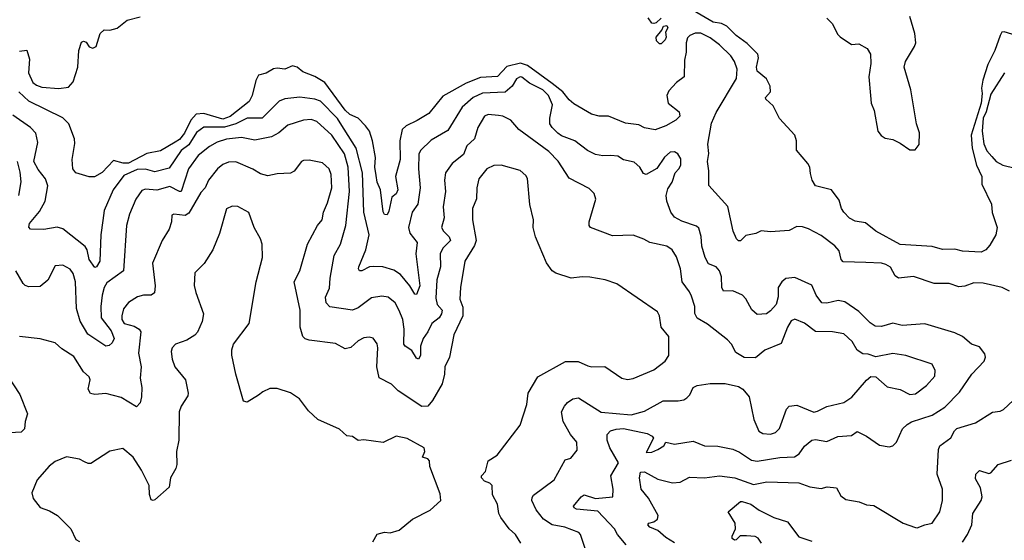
# Model space of a CAD drawing. Extents: x 2143765 to 2212931, y 878955 to 1017455.
# Tile 127 of 256: x 2190527 to 2195757, y 924153 to 926918. Entities that reach past the tile are written whole.
import ezdxf

# ---------------------------------------------------------------- set-up
doc = ezdxf.new("R2010")
doc.units = 0

msp = doc.modelspace()

# ---------------------------------------------------------------- linework, layer by layer
at = {"layer": '0CON20XD'}
for points in [[(2195838.6, 926828.6), (2195755.9, 926854.1), (2195745, 926851.2), (2195735, 926833.8), (2195707.2, 926755), (2195670.4, 926679.6), (2195643.4, 926596.6), (2195636.2, 926555), (2195640, 926525), (2195634.1, 926474.1), (2195581.7, 926305), (2195586.3, 926236.3), (2195609.7, 926145), (2195638.2, 926085), (2195638.8, 926045), (2195688.8, 925938.8), (2195693.7, 925893.7), (2195719.1, 925815), (2195712.9, 925775), (2195680, 925720), (2195658.8, 925695), (2195635, 925683.8), (2195535, 925688.8), (2195495, 925698.9), (2195428.3, 925698.3), (2195375, 925714), (2195205, 925723.4), (2195075.6, 925795.6), (2195019.7, 925839.7), (2194965, 925847.1), (2194935, 925864.4), (2194905, 925895.7), (2194893.1, 925915), (2194879.7, 925959.7), (2194839.2, 926015), (2194754, 926035), (2194737.1, 926065), (2194728.3, 926101.7), (2194723.8, 926135), (2194714.2, 926154.2), (2194653.3, 926225), (2194654.2, 926275), (2194644.2, 926305), (2194563.9, 926393.9), (2194530, 926460), (2194490, 926495), (2194488, 926505), (2194514.6, 926535.4), (2194513.1, 926565), (2194493.4, 926603.4), (2194444.5, 926645), (2194440, 926665), (2194450.9, 926715), (2194447.5, 926735), (2194390.6, 926790.6), (2194333.5, 926833.5), (2194282.7, 926882.7), (2194255, 926897.5), (2194210, 926905), (2194105, 926967.1)], [(2190525, 926750), (2190565, 926756.7), (2190578.9, 926708.9), (2190573.3, 926635), (2190596.2, 926585), (2190615, 926569.6), (2190645, 926559.4), (2190735, 926552.8), (2190785, 926560), (2190811.4, 926588.6), (2190834.7, 926665), (2190840.8, 926755), (2190855, 926798), (2190865, 926803.8), (2190879.2, 926799.2), (2190895, 926773.3), (2190915, 926766.7), (2190932.5, 926775), (2190953.8, 926845), (2190975, 926863.3), (2191005, 926862.5), (2191045, 926872), (2191097.5, 926915), (2191167, 926933)], [(2193935, 926926.7), (2193908.3, 926901.7), (2193895, 926896.7), (2193885, 926900), (2193865, 926927.5)], [(2194815, 926925.4), (2194844.5, 926895), (2194871.3, 926841.3), (2194885.9, 926825.9), (2194945, 926786.7), (2194985, 926788.8), (2195028.8, 926765), (2195045.9, 926734.1), (2195048.9, 926685), (2195037.5, 926615), (2195046.7, 926515), (2195049.7, 926475), (2195066.2, 926435), (2195085.4, 926325.4), (2195103.4, 926303.4), (2195125, 926288.9), (2195165, 926280.8), (2195205, 926262.9), (2195255, 926227.1), (2195284, 926226), (2195305.5, 926255), (2195307.7, 926317.7), (2195290.4, 926365), (2195261.6, 926545), (2195226.1, 926665), (2195232.7, 926695), (2195280.8, 926775), (2195286.7, 926795), (2195282.2, 926845), (2195255.4, 926935)], [(2193935, 926790), (2193925, 926790), (2193910, 926805), (2193907.5, 926825), (2193938.3, 926861.7), (2193947, 926883), (2193965, 926886.2), (2193970, 926875), (2193958.3, 926851.7), (2193961.2, 926825), (2193955, 926810), (2193935, 926790)], [(2195785, 925475.5), (2195746.7, 925495), (2195645, 925519.1), (2195595, 925520.5), (2195547.8, 925502.2), (2195515, 925498.9), (2195465, 925517.1), (2195385, 925516.2), (2195275.8, 925554.2), (2195194.4, 925544.4), (2195177, 925557), (2195153.2, 925603.2), (2195127.9, 925617.9), (2195105, 925625.7), (2195022.4, 925627.6), (2194902, 925632), (2194891.1, 925645), (2194879.8, 925689.8), (2194856.7, 925716.7), (2194785, 925772.2), (2194717.6, 925807.6), (2194685, 925817.1), (2194655, 925819.2), (2194615, 925798.6), (2194515, 925790.8), (2194465, 925795.8), (2194437.8, 925782.2), (2194385, 925772.5), (2194355, 925743.3), (2194345, 925743.3), (2194333.8, 925755), (2194317.5, 925795), (2194288.2, 925925), (2194187.1, 926037.1), (2194187.3, 926115), (2194180.3, 926165), (2194187.6, 926207.6), (2194182.4, 926257.6), (2194201.2, 926368.8), (2194226.2, 926425), (2194334.7, 926605.3), (2194337.6, 926655), (2194324.2, 926695), (2194305, 926725.4), (2194245, 926784.6), (2194195, 926821.6), (2194145, 926846.7), (2194115, 926845.5), (2194086.1, 926833.9), (2194075, 926820.8), (2194067.1, 926795), (2194066.7, 926745), (2194057.8, 926702.2), (2194057.1, 926615), (2194015, 926583.6), (2193975, 926540), (2193964.2, 926515), (2193972, 926475), (2194029.3, 926429.3), (2194034, 926405), (2194012.5, 926385), (2193959.4, 926355), (2193903, 926333), (2193845, 926344.4), (2193815, 926359.1), (2193745, 926367.5), (2193655.4, 926405.4), (2193605.3, 926405.3), (2193565, 926415.5), (2193470.4, 926470.4), (2193445, 926492.1), (2193411.6, 926535), (2193355, 926578.5), (2193225, 926673.9), (2193186.3, 926686.3), (2193115, 926669.5), (2193065, 926615.7), (2192975, 926611.6), (2192898.8, 926581.2), (2192775, 926511.8), (2192699.7, 926420.3), (2192638.2, 926381.8), (2192579.1, 926355), (2192557.8, 926335), (2192546.2, 926273.8), (2192548.1, 926175), (2192523.1, 926085), (2192536, 926014), (2192526.2, 925993.8), (2192504, 925975), (2192488.5, 925901.5), (2192478.3, 925881.7), (2192465, 925882.5), (2192457.9, 925897.9), (2192444.1, 926015), (2192424.8, 926055), (2192420.3, 926090.3), (2192413.5, 926135), (2192416.7, 926186.7), (2192401.7, 926275), (2192385.3, 926325), (2192363.9, 926355), (2192325.5, 926395), (2192280.9, 926415), (2192255, 926437.2), (2192146.8, 926585), (2192095, 926616.1), (2192030.2, 926640.2), (2192000, 926665), (2191975, 926672.3), (2191935, 926654.8), (2191895, 926660.4), (2191875, 926656.9), (2191836.8, 926633.2), (2191796.1, 926623.9), (2191781.9, 926595), (2191761.9, 926515), (2191746, 926484), (2191645, 926403.1), (2191605, 926389.5), (2191505, 926419.7), (2191464, 926416), (2191435, 926383.5), (2191401.8, 926315), (2191375, 926281.9), (2191353, 926267), (2191275, 926221.2), (2191201.9, 926208.1), (2191105, 926155.6), (2191076.2, 926156.2), (2191025, 926169.7), (2190965, 926105.6), (2190923.8, 926083.8), (2190895, 926082.5), (2190824.4, 926104.4), (2190809.5, 926125), (2190804.5, 926175), (2190819.5, 926260.5), (2190817.3, 926285), (2190787.5, 926365), (2190756.1, 926396.1), (2190574.3, 926484.3), (2190522.5, 926535)], [(2193748.5, 924128.5), (2193702.3, 924185), (2193686.4, 924215), (2193598, 924308), (2193485, 924319.5), (2193471.5, 924325), (2193468.9, 924335), (2193508.6, 924385), (2193525, 924394.7), (2193585, 924374.5), (2193677.5, 924385), (2193679.7, 924425), (2193666.2, 924495), (2193707.5, 924565), (2193662, 924645), (2193648.1, 924685), (2193646.9, 924715), (2193665.6, 924735), (2193695, 924744.2), (2193735, 924746.4), (2193860.7, 924720.7), (2193886.9, 924706.9), (2193894.5, 924695), (2193855, 924620), (2193885, 924621), (2193916.9, 924635), (2193948.8, 924655), (2193960, 924675), (2194005.7, 924664.3), (2194105, 924679.1), (2194165, 924655.7), (2194235, 924653.3), (2194315, 924637.3), (2194351.1, 924621.1), (2194415, 924578.5), (2194445, 924573.1), (2194565, 924593.3), (2194643.6, 924596.4), (2194667.6, 924612.4), (2194696.3, 924653.7), (2194735, 924685.6), (2194755, 924688.6), (2194815, 924678.6), (2194873.3, 924705), (2194945, 924710), (2194975, 924731.2), (2195025, 924706.7), (2195095, 924659.2), (2195145, 924649.2), (2195165.5, 924654.5), (2195185, 924674), (2195216.5, 924745), (2195240.9, 924769.1), (2195265, 924782.5), (2195375, 924818.4), (2195440.7, 924860.7), (2195520.1, 924939.9), (2195584.1, 925035.9), (2195650.6, 925105), (2195657.1, 925125), (2195653.2, 925143.2), (2195625, 925181.2), (2195583.3, 925195), (2195536, 925235), (2195493.8, 925255), (2195335, 925303.2), (2195215, 925293.3), (2195165, 925305.6), (2195105, 925288.5), (2195070.9, 925290.9), (2195045, 925307.8), (2194985, 925367.7), (2194910.3, 925420.3), (2194875, 925426.5), (2194815, 925412.1), (2194788, 925415), (2194757.3, 925455), (2194735, 925508), (2194645, 925549.4), (2194596.8, 925543.2), (2194575, 925525.8), (2194556.7, 925495), (2194555.4, 925445.4), (2194545.5, 925405), (2194515, 925371.1), (2194493.5, 925356.5), (2194445, 925353.1), (2194416.7, 925376.7), (2194385, 925435.7), (2194367.1, 925455), (2194315, 925477.3), (2194265, 925475.6), (2194257.3, 925495), (2194255, 925552.5), (2194244.6, 925584.6), (2194226, 925605), (2194185, 925621.5), (2194167.4, 925655), (2194149.6, 925715), (2194146.2, 925766.2), (2194135, 925811.2), (2194121.7, 925821.7), (2194045, 925847.1), (2194005, 925870), (2193985.6, 925895), (2193964.5, 925955), (2193961.5, 925985), (2193969.8, 926020.2), (2193992.5, 926055), (2194008, 926105), (2194028.6, 926125), (2194038.9, 926145), (2194039.1, 926179.1), (2194023.3, 926205), (2194005, 926216.2), (2193982.5, 926215), (2193952.7, 926187.3), (2193911.9, 926128.1), (2193855, 926095.6), (2193841.2, 926101.2), (2193820.8, 926135), (2193791.5, 926161.5), (2193735, 926172.9), (2193703.9, 926193.9), (2193666.4, 926196.4), (2193624.7, 926194.7), (2193585, 926201.1), (2193543.6, 926223.6), (2193475, 926273.8), (2193405, 926301.5), (2193385.6, 926315), (2193354.5, 926345), (2193342.9, 926365), (2193342.3, 926395), (2193357.5, 926465), (2193335.8, 926515), (2193305, 926545.2), (2193235, 926580.3), (2193195, 926612.1), (2193185, 926613.6), (2193165.9, 926604.1), (2193143.5, 926565), (2193105, 926533.6), (2192985, 926527.1), (2192935, 926504.2), (2192876.8, 926453.2), (2192800.4, 926329.6), (2192712.3, 926277.7), (2192656, 926224), (2192647, 926203), (2192645.3, 926125), (2192654.7, 926025), (2192642.1, 925937.9), (2192612.1, 925895), (2192591.5, 925815), (2192599.1, 925785), (2192638.8, 925735), (2192630.2, 925675), (2192651.6, 925505), (2192635, 925458.8), (2192625, 925460), (2192600, 925505), (2192549.2, 925565), (2192515, 925587.7), (2192455, 925606.2), (2192405, 925607.7), (2192385, 925604.6), (2192345, 925583.9), (2192332.5, 925585), (2192326.5, 925595), (2192328.9, 925605), (2192366.3, 925695), (2192383.4, 925775), (2192354.7, 925895), (2192347.5, 926105), (2192313.3, 926235), (2192229.7, 926369.7), (2192215, 926393), (2192125, 926484.7), (2192095, 926495.3), (2192014.1, 926505.9), (2191935, 926496.7), (2191905, 926485.6), (2191814.8, 926395.2), (2191735, 926395.2), (2191674.9, 926365.1), (2191615, 926346.8), (2191505, 926346.3), (2191465, 926318.1), (2191425, 926253.3), (2191385, 926223.8), (2191320.5, 926129.5), (2191245, 926110.5), (2191195, 926124), (2191151.4, 926121.4), (2191079, 926091), (2191023.1, 926015), (2190976.1, 925905), (2190968.1, 925851.9), (2190957.6, 925775), (2190952.5, 925635), (2190935, 925605.6), (2190925, 925602), (2190896.2, 925645), (2190884.7, 925695), (2190873.7, 925713.7), (2190755, 925806.8), (2190725, 925816), (2190655, 925803.5), (2190583.8, 925805), (2190575.6, 925815.6), (2190578.2, 925835), (2190631.4, 925898.6), (2190662.6, 925955), (2190675.9, 926035), (2190663.6, 926073.6), (2190625, 926122.1), (2190602.4, 926165), (2190622.5, 926265), (2190612.5, 926315), (2190584.4, 926345), (2190490.6, 926410.6)], [(2195757.9, 926635), (2195685, 926522.9), (2195661.2, 926428.8), (2195644.9, 926395), (2195639.8, 926325), (2195648.6, 926258.6), (2195665, 926221.8), (2195690.5, 926190.5), (2195715, 926165.5), (2195750, 926145), (2195815, 926130)], [(2193531.9, 924105), (2193506.7, 924185), (2193497.5, 924195), (2193423.2, 924223.2), (2193355.3, 924235.3), (2193310, 924265), (2193270.9, 924315), (2193248, 924365), (2193248.7, 924381.3), (2193257, 924393), (2193365.5, 924474.5), (2193425, 924580), (2193455, 924590), (2193488.2, 924631.8), (2193486.7, 924675), (2193451.9, 924715), (2193413.5, 924785), (2193404.2, 924835), (2193420, 924865), (2193436, 924885), (2193465, 924904.3), (2193495, 924910.6), (2193615, 924834.2), (2193775, 924819.4), (2193845, 924839.2), (2193945, 924894.4), (2194025, 924894.4), (2194055, 924900), (2194070.2, 924909.8), (2194086, 924925), (2194104, 924965), (2194125, 924976), (2194195, 924985.7), (2194275, 924985.7), (2194345, 924969.2), (2194368.8, 924955), (2194401.4, 924915), (2194426.9, 924795), (2194453.3, 924733.3), (2194475, 924720.4), (2194515, 924716.5), (2194541.4, 924725), (2194562.4, 924747.6), (2194600.8, 924849.2), (2194614.1, 924865.9), (2194655, 924871.3), (2194745.4, 924834.6), (2194765, 924838.5), (2194815, 924864.6), (2194905, 924885.3), (2194947.1, 924912.9), (2195025.6, 925004.4), (2195047.7, 925022.3), (2195075, 925020.8), (2195135, 924969.1), (2195205, 924953.5), (2195255, 924927.8), (2195285, 924931.4), (2195344.6, 924975.4), (2195388.1, 925025), (2195390.6, 925055), (2195375, 925088.6), (2195235, 925134.5), (2195165, 925145.5), (2195075, 925126.9), (2195035, 925142.5), (2195005, 925142.7), (2194975, 925162.5), (2194949.4, 925209.4), (2194905, 925249.4), (2194845, 925260), (2194755, 925261.8), (2194695, 925306.9), (2194645, 925327.1), (2194625, 925318.6), (2194605, 925285.7), (2194572.3, 925197.7), (2194485, 925162.5), (2194435, 925121.4), (2194374.5, 925124.5), (2194331.1, 925151.1), (2194308, 925195), (2194287.4, 925217.4), (2194180.7, 925300.7), (2194125, 925332.3), (2194113, 925357), (2194112.7, 925395), (2194095, 925448.8), (2194085, 925472), (2194045.6, 925525), (2194036.4, 925595), (2194015, 925658), (2193993.3, 925695), (2193965, 925715.4), (2193875, 925733.8), (2193842.6, 925752.6), (2193785, 925773.3), (2193675, 925770.6), (2193558.8, 925815), (2193551.4, 925825), (2193551.9, 925845), (2193587.1, 925965), (2193579.2, 925995), (2193552, 926022), (2193445, 926075.6), (2193387.2, 926167.2), (2193337.7, 926217.7), (2193177.5, 926335), (2193135, 926384.3), (2193093.8, 926405), (2193069.8, 926409.8), (2193015.6, 926414.4), (2192996, 926405), (2192961.2, 926345), (2192943.1, 926285), (2192902.4, 926247.6), (2192885, 926202.2), (2192823.3, 926155), (2192788.2, 926105), (2192782.7, 926065), (2192788.2, 926005), (2192776.5, 925923.5), (2192780.8, 925865), (2192767.8, 925815), (2192777.8, 925795), (2192808.9, 925765), (2192816, 925745), (2192774.6, 925705), (2192759.6, 925675), (2192761.5, 925605), (2192743.4, 925536.6), (2192738.2, 925438.2), (2192745, 925405.7), (2192770.3, 925375), (2192767.9, 925355), (2192754.6, 925335), (2192715.2, 925304.8), (2192695, 925260.5), (2192669.6, 925225), (2192655.5, 925185), (2192656.7, 925135), (2192645, 925116), (2192635, 925121.2), (2192610.5, 925160.5), (2192574.2, 925184.2), (2192567.1, 925195), (2192568.4, 925275), (2192562.7, 925325), (2192543.4, 925373.4), (2192520.5, 925415), (2192484.6, 925444.6), (2192450.6, 925449.4), (2192395, 925440.4), (2192325, 925386.9), (2192295, 925376.2), (2192175, 925393.6), (2192155.5, 925415), (2192151.3, 925445), (2192172.4, 925492.4), (2192175.4, 925545), (2192197.8, 925665), (2192230.4, 925725), (2192258.8, 925825), (2192279.3, 926005), (2192271.1, 926135), (2192252.8, 926205), (2192185, 926305.3), (2192105, 926377.7), (2192075, 926387.5), (2192035, 926383.8), (2191951.7, 926358.3), (2191902.9, 926317.1), (2191865, 926295.6), (2191775, 926278.2), (2191705, 926292.7), (2191625, 926283.9), (2191575, 926266.7), (2191535.5, 926245), (2191475, 926196), (2191424, 926126), (2191384.2, 926005.8), (2191375, 926005.5), (2191325, 926032.5), (2191255, 926012), (2191195, 926018.2), (2191175, 926011.1), (2191142.7, 925965), (2191109.6, 925885), (2191093.2, 925825), (2191077.7, 925585), (2190988.9, 925521.1), (2190974.8, 925495), (2190965.2, 925454.8), (2190958.3, 925395), (2190959.8, 925335), (2191012.3, 925265), (2191028.8, 925225), (2191018.4, 925201.6), (2191002.1, 925187.9), (2190985, 925183.5), (2190887.9, 925247.9), (2190847.4, 925317.4), (2190828.6, 925385), (2190822.4, 925525), (2190810.2, 925570.2), (2190795, 925592.9), (2190755, 925614.3), (2190715, 925611.2), (2190676.9, 925535), (2190635, 925500.8), (2190575, 925500), (2190555, 925505.6), (2190545, 925516.9), (2190505.4, 925585)], [(2192161.5, 925945), (2192185.3, 926024.7), (2192180.4, 926095), (2192170, 926125), (2192135, 926157.3), (2192065, 926171.5), (2192035, 926170.8), (2192024.2, 926165), (2191985, 926114.3), (2191965, 926102.2), (2191895, 926099.5), (2191845, 926089.5), (2191805, 926098.5), (2191764.7, 926124.7), (2191675, 926163.5), (2191635, 926161.2), (2191605, 926149.6), (2191577.5, 926125), (2191530, 926065), (2191511.5, 926025), (2191489.3, 926000.7), (2191425, 925890.9), (2191405, 925878.5), (2191345, 925885.8), (2191335, 925880), (2191332.5, 925845), (2191320.6, 925805), (2191283.3, 925745), (2191232.9, 925625), (2191245.4, 925505), (2191242.1, 925467.9), (2191225.5, 925454.5), (2191185, 925455.5), (2191153.2, 925446.8), (2191105, 925415.7), (2191077.8, 925382.2), (2191068.5, 925345), (2191069.1, 925325), (2191081.5, 925305), (2191135, 925290.5), (2191160.8, 925275), (2191170.9, 925260.9), (2191156.9, 925146.9), (2191171.5, 925075), (2191166.5, 925015), (2191175.4, 924965), (2191174.5, 924915), (2191167.3, 924882.7), (2191147.7, 924862.3), (2191065, 924911.3), (2190985, 924932.1), (2190925, 924926.8), (2190902.3, 924932.2), (2190891.1, 924955), (2190901.1, 925005), (2190895, 925022), (2190865, 925048.6), (2190815, 925128.9), (2190750.2, 925170.2), (2190715, 925201.2), (2190635, 925222.5), (2190525, 925235.7)], [(2190521.2, 925985), (2190533.9, 926056.1), (2190528.5, 926108.5), (2190515.7, 926165)], [(2193188.7, 924138.7), (2193161.1, 924185), (2193127.5, 924215), (2193081.9, 924275), (2193072.2, 924295), (2193065.6, 924345), (2193038.9, 924395), (2193036, 924445), (2193025, 924456.2), (2192995, 924466.7), (2192980, 924485), (2192980, 924495), (2193000.8, 924519.2), (2193016, 924575), (2193063.3, 924605), (2193184.6, 924765.4), (2193220.4, 924875), (2193227.9, 924935), (2193279.3, 925020.7), (2193427, 925103), (2193492.6, 925102.6), (2193545, 925080), (2193565.5, 925074.5), (2193635, 925075.7), (2193725, 925014.2), (2193755, 925007.5), (2193785, 925012.9), (2193895, 925058.1), (2193955.9, 925104.1), (2193974.4, 925135), (2193975.8, 925235.8), (2193934.4, 925284.4), (2193925.7, 925345), (2193915, 925366.2), (2193698.8, 925515), (2193636.8, 925536.8), (2193555, 925550), (2193515, 925553.1), (2193455.8, 925545.8), (2193375, 925572.5), (2193356.2, 925585), (2193325, 925626.7), (2193266, 925765), (2193254.3, 925814.3), (2193256, 925855), (2193236.7, 925936.7), (2193224.2, 926075), (2193215, 926091.2), (2193185, 926117.5), (2193085, 926144.5), (2193045, 926142.9), (2193008.9, 926125), (2192965, 926072), (2192954.6, 926025), (2192953.9, 925966.1), (2192932.5, 925915), (2192932.5, 925855), (2192950.8, 925745), (2192942, 925718), (2192892.2, 925635), (2192869.1, 925495), (2192864.6, 925434.6), (2192881.2, 925391.2), (2192880.9, 925345), (2192833.5, 925245), (2192809.4, 925125), (2192785.5, 925075), (2192783.2, 925035), (2192771.1, 924985), (2192719.6, 924895), (2192694.4, 924865.6), (2192663.5, 924863.5), (2192537.8, 924947.8), (2192502.6, 924982.6), (2192435.8, 925015.8), (2192424.3, 925075), (2192430, 925175), (2192425, 925196.2), (2192405, 925226), (2192382.7, 925232.7), (2192355, 925228.9), (2192325, 925212.5), (2192285, 925177.1), (2192255, 925169.2), (2192205, 925199.2), (2192065, 925215.5), (2192042.4, 925222.4), (2192030, 925235), (2192016.2, 925285), (2192016.1, 925376.1), (2191984.6, 925525), (2192014.5, 925585), (2192054.7, 925725.3), (2192107.9, 925825), (2192132.9, 925855), (2192140.9, 925895), (2192161.5, 925945)], [(2192402.5, 924145), (2192425, 924186.7), (2192465, 924196.7), (2192495, 924192.5), (2192542.7, 924207.3), (2192613.3, 924265), (2192707.3, 924312.7), (2192763.3, 924365), (2192760.5, 924400.5), (2192705.8, 924545), (2192703.3, 924575), (2192695.6, 924585.6), (2192666.7, 924595), (2192678.2, 924625), (2192674.5, 924644.5), (2192585, 924694.3), (2192526.8, 924706.8), (2192457, 924673), (2192355, 924686.2), (2192325, 924683.8), (2192295, 924704), (2192265, 924708.8), (2192225, 924744), (2192111.2, 924795), (2192060.7, 924840.7), (2192013.9, 924903.9), (2191965.9, 924935.9), (2191895, 924958.8), (2191855, 924958.8), (2191817.7, 924942.3), (2191795.8, 924924.2), (2191735, 924886.2), (2191715, 924892.5), (2191674.2, 925035), (2191653.9, 925136.1), (2191653.8, 925165), (2191663.3, 925195), (2191745.8, 925304.2), (2191782.2, 925525), (2191815.6, 925655), (2191814.2, 925725), (2191805.7, 925755), (2191772, 925815), (2191743.6, 925893.6), (2191685, 925925.8), (2191655, 925926.7), (2191625, 925914.2), (2191588.1, 925781.9), (2191553.3, 925695), (2191506.8, 925623.2), (2191457, 925573), (2191453, 925507), (2191461.7, 925468.3), (2191503.8, 925355), (2191496.7, 925315), (2191471.2, 925258.8), (2191457, 925243), (2191415, 925216), (2191354.5, 925195.5), (2191336, 925175), (2191330.6, 925155), (2191335.7, 925115.7), (2191351.2, 925075), (2191408, 925005), (2191422.2, 924935), (2191419.8, 924920.2), (2191383.8, 924865), (2191374.1, 924835.9), (2191372.5, 924685), (2191360, 924625), (2191360.8, 924555), (2191356.9, 924535), (2191328.5, 924485), (2191320.4, 924435), (2191245, 924368.6), (2191235, 924364.2), (2191225, 924368.8), (2191215.7, 924395.7), (2191213.8, 924445), (2191174.5, 924525), (2191129.1, 924595), (2191075, 924640), (2191005, 924625.8), (2190905, 924561.4), (2190890.9, 924560.9), (2190870.3, 924570.3), (2190844.1, 924584.1), (2190775, 924595.8), (2190715, 924572), (2190682.4, 924547.6), (2190619.4, 924475), (2190591.1, 924405), (2190598.5, 924375), (2190635, 924327.5), (2190685, 924310), (2190726.7, 924285), (2190798, 924215), (2190825, 924157.5), (2190845, 924147.5)], [(2190464.3, 925025), (2190528, 924928), (2190568.5, 924825), (2190555.4, 924785), (2190551.5, 924745), (2190535, 924726.7), (2190445, 924721.6)], [(2194665, 924457.8), (2194725, 924437.3), (2194785, 924427.8), (2194817, 924437), (2194865, 924432.5), (2194889.7, 924389.7), (2194915, 924370), (2194987, 924357), (2195025, 924342), (2195065, 924338), (2195220, 924245), (2195285, 924221.2), (2195295, 924218.8), (2195335, 924235.8), (2195375, 924244), (2195415.7, 924305), (2195429.4, 924365), (2195429.2, 924425), (2195400.4, 924505), (2195407.3, 924635), (2195414.4, 924655), (2195473.3, 924696.7), (2195491.9, 924735), (2195505, 924747.8), (2195605, 924777.5), (2195695, 924833.3), (2195735, 924838.6), (2195753, 924847), (2195804.5, 924895.5)], [(2195535, 924142.7), (2195561.8, 924185), (2195585.3, 924235), (2195589.5, 924295), (2195634.4, 924365), (2195640.5, 924385), (2195631.1, 924431.1), (2195605, 924480), (2195606, 924505), (2195625, 924524), (2195675, 924508.8), (2195685, 924511.2), (2195725, 924556.7), (2195795, 924578.1)], [(2194005, 924140), (2193958.7, 924168.7), (2193915.9, 924205.9), (2193875, 924223.3), (2193864.3, 924235), (2193868.8, 924245), (2193895, 924251.9), (2193914.2, 924265), (2193919.1, 924285), (2193867.2, 924377.2), (2193827.9, 924425), (2193819.7, 924485), (2193825, 924515.5), (2193845, 924517.1), (2193917.4, 924477.4), (2193995, 924459.1), (2194035, 924462.5), (2194085, 924489.3), (2194165, 924485.3), (2194245, 924495.9), (2194325, 924484.2), (2194425, 924449.7), (2194495, 924463.4), (2194665, 924457.8)], [(2194467.9, 924137.9), (2194450, 924165), (2194433.3, 924173.3), (2194387.6, 924177.6), (2194353.8, 924176.2), (2194332.5, 924155), (2194323.7, 924153.7), (2194312.1, 924162.1), (2194310.8, 924175), (2194329.4, 924215), (2194327.1, 924245), (2194290, 924305), (2194355, 924358.8), (2194365, 924359.2), (2194410.8, 924345), (2194455, 924314.2), (2194533.6, 924273.6), (2194605, 924250.6), (2194665, 924171.2), (2194735, 924148)]]:
    msp.add_lwpolyline(points, dxfattribs=at)

doc.saveas('drawing.dxf')
